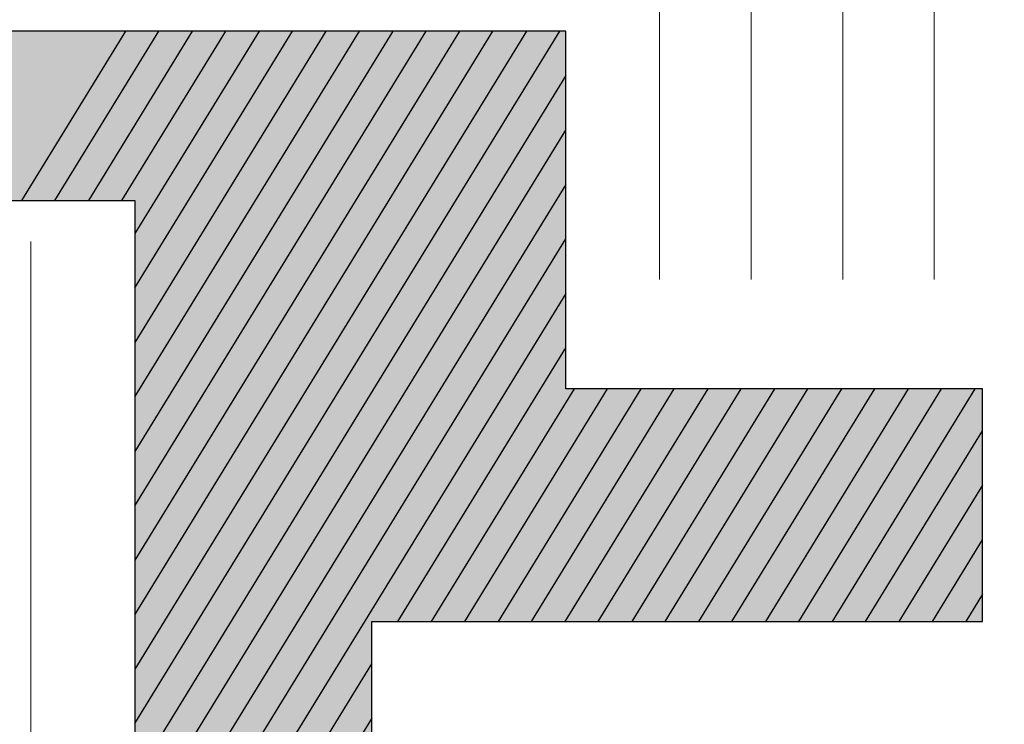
# Model space of a CAD drawing. Header units: metres. Extents: x 703769 to 722343, y 4313031 to 4317457.
# Tile 240 of 256: x 708917.871 to 708918.647, y 4313685.654 to 4313686.208. Entities that reach past the tile are written whole.
import ezdxf

# ---------------------------------------------------------------- set-up
doc = ezdxf.new("R2010")
doc.units = ezdxf.units.M
doc.header["$LTSCALE"] = 0.5
doc.layers.add('DECOR_OBJCT_#####_B', color=7, linetype='Continuous')
doc.layers.add('layer 1', color=7, linetype='Continuous')

# ---------------------------------------------------------------- blocks, each defined once
blk = doc.blocks.new('A$C005B2C21')
at = {"layer": 'layer 1', "true_color": 0x48c9e0}
h = blk.add_hatch(color=133, dxfattribs=at)
edge = h.paths.add_edge_path()
edge.add_spline(control_points=[(6.66663, 7.36673), (6.66663, 7.36673), (6.58483, 7.23345), (6.58483, 7.23345), (6.58483, 7.23345), (6.35908, 7.23345), (6.35908, 7.23345), (6.35908, 7.23345), (6.39479, 7.36673), (6.39479, 7.36673), (6.39479, 7.36673), (6.66663, 7.36673), (6.66663, 7.36673)], knot_values=[0, 0, 0, 0, 0.25, 0.25, 0.25, 0.5, 0.5, 0.5, 0.75, 0.75, 0.75, 1, 1, 1, 1], degree=3, periodic=0)
at = {"layer": 'layer 1', "true_color": 0x53bcd2}
h = blk.add_hatch(color=143, dxfattribs=at)
edge = h.paths.add_edge_path()
edge.add_spline(control_points=[(6.55852, 7.23345), (6.55852, 7.23345), (6.64033, 7.36673), (6.64033, 7.36673), (6.64033, 7.36673), (6.71927, 7.36673), (6.71927, 7.36673), (6.71927, 7.36673), (6.63744, 7.23345), (6.63744, 7.23345), (6.63744, 7.23345), (6.55852, 7.23345), (6.55852, 7.23345)], knot_values=[0, 0, 0, 0, 0.25, 0.25, 0.25, 0.5, 0.5, 0.5, 0.75, 0.75, 0.75, 1, 1, 1, 1], degree=3, periodic=0)
at = {"layer": 'layer 1', "true_color": 0x51b7ce}
h = blk.add_hatch(color=143, dxfattribs=at)
edge = h.paths.add_edge_path()
edge.add_spline(control_points=[(6.61113, 7.23345), (6.61113, 7.23345), (6.69294, 7.36673), (6.69294, 7.36673), (6.69294, 7.36673), (6.77184, 7.36673), (6.77184, 7.36673), (6.77184, 7.36673), (6.64773, 7.16453), (6.64773, 7.16453), (6.64773, 7.16453), (6.64773, 7.23345), (6.64773, 7.23345), (6.64773, 7.23345), (6.61113, 7.23345), (6.61113, 7.23345)], knot_values=[0, 0, 0, 0, 0.2, 0.2, 0.2, 0.4, 0.4, 0.4, 0.6, 0.6, 0.6, 0.8, 0.8, 0.8, 1, 1, 1, 1], degree=3, periodic=0)
at = {"layer": 'layer 1', "true_color": 0x47a1bd}
h = blk.add_hatch(color=153, dxfattribs=at)
edge = h.paths.add_edge_path()
edge.add_spline(control_points=[(6.64773, 6.86456), (6.64773, 6.86456), (6.95597, 7.36673), (6.95597, 7.36673), (6.95597, 7.36673), (6.98706, 7.36673), (6.98706, 7.36673), (6.98706, 7.36673), (6.98706, 7.28882), (6.98706, 7.28882), (6.98706, 7.28882), (6.64773, 6.73601), (6.64773, 6.73601), (6.64773, 6.73601), (6.64773, 6.86456), (6.64773, 6.86456)], knot_values=[0, 0, 0, 0, 0.2, 0.2, 0.2, 0.4, 0.4, 0.4, 0.6, 0.6, 0.6, 0.8, 0.8, 0.8, 1, 1, 1, 1], degree=3, periodic=0)
at = {"layer": 'layer 1', "true_color": 0x4aa5c1}
h = blk.add_hatch(color=153, dxfattribs=at)
edge = h.paths.add_edge_path()
edge.add_spline(control_points=[(6.64773, 6.95025), (6.64773, 6.95025), (6.90338, 7.36673), (6.90338, 7.36673), (6.90338, 7.36673), (6.98228, 7.36673), (6.98228, 7.36673), (6.98228, 7.36673), (6.64773, 6.82172), (6.64773, 6.82172), (6.64773, 6.82172), (6.64773, 6.95025), (6.64773, 6.95025)], knot_values=[0, 0, 0, 0, 0.25, 0.25, 0.25, 0.5, 0.5, 0.5, 0.75, 0.75, 0.75, 1, 1, 1, 1], degree=3, periodic=0)
at = {"layer": 'layer 1', "true_color": 0x4ca9c4}
h = blk.add_hatch(color=143, dxfattribs=at)
edge = h.paths.add_edge_path()
edge.add_spline(control_points=[(6.64773, 7.03596), (6.64773, 7.03596), (6.85076, 7.36673), (6.85076, 7.36673), (6.85076, 7.36673), (6.86493, 7.36673), (6.86493, 7.36673), (6.86493, 7.36673), (6.92968, 7.36673), (6.92968, 7.36673), (6.92968, 7.36673), (6.64773, 6.90741), (6.64773, 6.90741), (6.64773, 6.90741), (6.64773, 7.03596), (6.64773, 7.03596)], knot_values=[0, 0, 0, 0, 0.2, 0.2, 0.2, 0.4, 0.4, 0.4, 0.6, 0.6, 0.6, 0.8, 0.8, 0.8, 1, 1, 1, 1], degree=3, periodic=0)
at = {"layer": 'layer 1', "true_color": 0x4eaec7}
h = blk.add_hatch(color=143, dxfattribs=at)
edge = h.paths.add_edge_path()
edge.add_spline(control_points=[(6.64773, 7.12167), (6.64773, 7.12167), (6.79815, 7.36673), (6.79815, 7.36673), (6.79815, 7.36673), (6.86493, 7.36673), (6.86493, 7.36673), (6.86493, 7.36673), (6.87707, 7.36673), (6.87707, 7.36673), (6.87707, 7.36673), (6.64773, 6.99311), (6.64773, 6.99311), (6.64773, 6.99311), (6.64773, 7.12167), (6.64773, 7.12167)], knot_values=[0, 0, 0, 0, 0.2, 0.2, 0.2, 0.4, 0.4, 0.4, 0.6, 0.6, 0.6, 0.8, 0.8, 0.8, 1, 1, 1, 1], degree=3, periodic=0)
at = {"layer": 'layer 1', "true_color": 0x51b2cb}
h = blk.add_hatch(color=143, dxfattribs=at)
edge = h.paths.add_edge_path()
edge.add_spline(control_points=[(6.64773, 7.20735), (6.64773, 7.20735), (6.74556, 7.36673), (6.74556, 7.36673), (6.74556, 7.36673), (6.82446, 7.36673), (6.82446, 7.36673), (6.82446, 7.36673), (6.64773, 7.0788), (6.64773, 7.0788), (6.64773, 7.0788), (6.64773, 7.20735), (6.64773, 7.20735)], knot_values=[0, 0, 0, 0, 0.25, 0.25, 0.25, 0.5, 0.5, 0.5, 0.75, 0.75, 0.75, 1, 1, 1, 1], degree=3, periodic=0)
at = {"layer": 'layer 1', "true_color": 0x479dba}
h = blk.add_hatch(color=135, dxfattribs=at)
edge = h.paths.add_edge_path()
edge.add_spline(control_points=[(6.64773, 6.77885), (6.64773, 6.77885), (6.98706, 7.33164), (6.98706, 7.33164), (6.98706, 7.33164), (6.98706, 7.20309), (6.98706, 7.20309), (6.98706, 7.20309), (6.64773, 6.6503), (6.64773, 6.6503), (6.64773, 6.6503), (6.64773, 6.77885), (6.64773, 6.77885)], knot_values=[0, 0, 0, 0, 0.25, 0.25, 0.25, 0.5, 0.5, 0.5, 0.75, 0.75, 0.75, 1, 1, 1, 1], degree=3, periodic=0)
at = {"layer": 'layer 1', "true_color": 0x4598b6}
h = blk.add_hatch(color=135, dxfattribs=at)
edge = h.paths.add_edge_path()
edge.add_spline(control_points=[(6.64773, 6.69315), (6.64773, 6.69315), (6.98706, 7.24595), (6.98706, 7.24595), (6.98706, 7.24595), (6.98706, 7.1174), (6.98706, 7.1174), (6.98706, 7.1174), (6.85482, 6.90198), (6.85482, 6.90198), (6.85482, 6.90198), (6.8344, 6.90198), (6.8344, 6.90198), (6.8344, 6.90198), (6.8344, 6.86871), (6.8344, 6.86871), (6.8344, 6.86871), (6.64773, 6.56459), (6.64773, 6.56459), (6.64773, 6.56459), (6.64773, 6.69315), (6.64773, 6.69315)], knot_values=[0, 0, 0, 0, 0.142857, 0.142857, 0.142857, 0.285714, 0.285714, 0.285714, 0.428571, 0.428571, 0.428571, 0.571429, 0.571429, 0.571429, 0.714286, 0.714286, 0.714286, 0.857143, 0.857143, 0.857143, 1, 1, 1, 1], degree=3, periodic=0)
at = {"layer": 'layer 1', "true_color": 0x4394b3}
h = blk.add_hatch(color=135, dxfattribs=at)
edge = h.paths.add_edge_path()
edge.add_spline(control_points=[(6.64773, 6.60744), (6.64773, 6.60744), (6.98706, 7.16025), (6.98706, 7.16025), (6.98706, 7.16025), (6.98706, 7.08515), (6.98706, 7.08515), (6.98706, 7.08515), (7.01987, 7.08515), (7.01987, 7.08515), (7.01987, 7.08515), (6.90743, 6.90198), (6.90743, 6.90198), (6.90743, 6.90198), (6.8344, 6.90198), (6.8344, 6.90198), (6.8344, 6.90198), (6.8344, 6.783), (6.8344, 6.783), (6.8344, 6.783), (6.64773, 6.47889), (6.64773, 6.47889), (6.64773, 6.47889), (6.64773, 6.60744), (6.64773, 6.60744)], knot_values=[0, 0, 0, 0, 0.125, 0.125, 0.125, 0.25, 0.25, 0.25, 0.375, 0.375, 0.375, 0.5, 0.5, 0.5, 0.625, 0.625, 0.625, 0.75, 0.75, 0.75, 0.875, 0.875, 0.875, 1, 1, 1, 1], degree=3, periodic=0)
at = {"layer": 'layer 1', "true_color": 0x4190b0}
h = blk.add_hatch(color=135, dxfattribs=at)
edge = h.paths.add_edge_path()
edge.add_spline(control_points=[(6.8811, 6.90198), (6.8811, 6.90198), (6.99356, 7.08515), (6.99356, 7.08515), (6.99356, 7.08515), (7.07248, 7.08515), (7.07248, 7.08515), (7.07248, 7.08515), (6.96003, 6.90198), (6.96003, 6.90198), (6.96003, 6.90198), (6.8811, 6.90198), (6.8811, 6.90198)], knot_values=[0, 0, 0, 0, 0.25, 0.25, 0.25, 0.5, 0.5, 0.5, 0.75, 0.75, 0.75, 1, 1, 1, 1], degree=3, periodic=0)
at = {"layer": 'layer 1', "true_color": 0x408cac}
h = blk.add_hatch(color=145, dxfattribs=at)
edge = h.paths.add_edge_path()
edge.add_spline(control_points=[(6.93374, 6.90198), (6.93374, 6.90198), (7.04617, 7.08515), (7.04617, 7.08515), (7.04617, 7.08515), (7.12507, 7.08515), (7.12507, 7.08515), (7.12507, 7.08515), (7.01264, 6.90198), (7.01264, 6.90198), (7.01264, 6.90198), (6.93374, 6.90198), (6.93374, 6.90198)], knot_values=[0, 0, 0, 0, 0.25, 0.25, 0.25, 0.5, 0.5, 0.5, 0.75, 0.75, 0.75, 1, 1, 1, 1], degree=3, periodic=0)
at = {"layer": 'layer 1', "true_color": 0x4088a9}
h = blk.add_hatch(color=145, dxfattribs=at)
edge = h.paths.add_edge_path()
edge.add_spline(control_points=[(6.98635, 6.90198), (6.98635, 6.90198), (7.09879, 7.08515), (7.09879, 7.08515), (7.09879, 7.08515), (7.17767, 7.08515), (7.17767, 7.08515), (7.17767, 7.08515), (7.06523, 6.90198), (7.06523, 6.90198), (7.06523, 6.90198), (6.98635, 6.90198), (6.98635, 6.90198)], knot_values=[0, 0, 0, 0, 0.25, 0.25, 0.25, 0.5, 0.5, 0.5, 0.75, 0.75, 0.75, 1, 1, 1, 1], degree=3, periodic=0)
at = {"layer": 'layer 1', "true_color": 0x3f84a5}
h = blk.add_hatch(color=145, dxfattribs=at)
edge = h.paths.add_edge_path()
edge.add_spline(control_points=[(7.03895, 6.90198), (7.03895, 6.90198), (7.15138, 7.08515), (7.15138, 7.08515), (7.15138, 7.08515), (7.23028, 7.08515), (7.23028, 7.08515), (7.23028, 7.08515), (7.11785, 6.90198), (7.11785, 6.90198), (7.11785, 6.90198), (7.03895, 6.90198), (7.03895, 6.90198)], knot_values=[0, 0, 0, 0, 0.25, 0.25, 0.25, 0.5, 0.5, 0.5, 0.75, 0.75, 0.75, 1, 1, 1, 1], degree=3, periodic=0)
at = {"layer": 'layer 1', "true_color": 0x3d80a2}
h = blk.add_hatch(color=145, dxfattribs=at)
edge = h.paths.add_edge_path()
edge.add_spline(control_points=[(7.09156, 6.90198), (7.09156, 6.90198), (7.204, 7.08515), (7.204, 7.08515), (7.204, 7.08515), (7.28292, 7.08515), (7.28292, 7.08515), (7.28292, 7.08515), (7.17046, 6.90198), (7.17046, 6.90198), (7.17046, 6.90198), (7.09156, 6.90198), (7.09156, 6.90198)], knot_values=[0, 0, 0, 0, 0.25, 0.25, 0.25, 0.5, 0.5, 0.5, 0.75, 0.75, 0.75, 1, 1, 1, 1], degree=3, periodic=0)
at = {"layer": 'layer 1', "true_color": 0x3c7c9e}
h = blk.add_hatch(color=145, dxfattribs=at)
edge = h.paths.add_edge_path()
edge.add_spline(control_points=[(7.14415, 6.90198), (7.14415, 6.90198), (7.25659, 7.08515), (7.25659, 7.08515), (7.25659, 7.08515), (7.31524, 7.08515), (7.31524, 7.08515), (7.31524, 7.08515), (7.31524, 7.05213), (7.31524, 7.05213), (7.31524, 7.05213), (7.22308, 6.90198), (7.22308, 6.90198), (7.22308, 6.90198), (7.14415, 6.90198), (7.14415, 6.90198)], knot_values=[0, 0, 0, 0, 0.2, 0.2, 0.2, 0.4, 0.4, 0.4, 0.6, 0.6, 0.6, 0.8, 0.8, 0.8, 1, 1, 1, 1], degree=3, periodic=0)
at = {"layer": 'layer 1', "true_color": 0x3b789b}
h = blk.add_hatch(color=155, dxfattribs=at)
edge = h.paths.add_edge_path()
edge.add_spline(control_points=[(7.19677, 6.90198), (7.19677, 6.90198), (7.3092, 7.08515), (7.3092, 7.08515), (7.3092, 7.08515), (7.31524, 7.08515), (7.31524, 7.08515), (7.31524, 7.08515), (7.31524, 6.96644), (7.31524, 6.96644), (7.31524, 6.96644), (7.27567, 6.90198), (7.27567, 6.90198), (7.27567, 6.90198), (7.19677, 6.90198), (7.19677, 6.90198)], knot_values=[0, 0, 0, 0, 0.2, 0.2, 0.2, 0.4, 0.4, 0.4, 0.6, 0.6, 0.6, 0.8, 0.8, 0.8, 1, 1, 1, 1], degree=3, periodic=0)
at = {"layer": 'layer 1', "true_color": 0x3c7498}
h = blk.add_hatch(color=155, dxfattribs=at)
edge = h.paths.add_edge_path()
edge.add_spline(control_points=[(7.24938, 6.90198), (7.24938, 6.90198), (7.31524, 7.00927), (7.31524, 7.00927), (7.31524, 7.00927), (7.31524, 6.90198), (7.31524, 6.90198), (7.31524, 6.90198), (7.24938, 6.90198), (7.24938, 6.90198)], knot_values=[0, 0, 0, 0, 0.333333, 0.333333, 0.333333, 0.666667, 0.666667, 0.666667, 1, 1, 1, 1], degree=3, periodic=0)
at = {"layer": 'layer 1', "true_color": 0x3b7094}
h = blk.add_hatch(color=155, dxfattribs=at)
edge = h.paths.add_edge_path()
edge.add_spline(control_points=[(7.30198, 6.90198), (7.30198, 6.90198), (7.31524, 6.92358), (7.31524, 6.92358), (7.31524, 6.92358), (7.31524, 6.90198), (7.31524, 6.90198), (7.31524, 6.90198), (7.30198, 6.90198), (7.30198, 6.90198)], knot_values=[0, 0, 0, 0, 0.333333, 0.333333, 0.333333, 0.666667, 0.666667, 0.666667, 1, 1, 1, 1], degree=3, periodic=0)
at = {"layer": 'layer 1', "true_color": 0x4190b0}
h = blk.add_hatch(color=135, dxfattribs=at)
edge = h.paths.add_edge_path()
edge.add_spline(control_points=[(6.64773, 6.52177), (6.64773, 6.52177), (6.8344, 6.82589), (6.8344, 6.82589), (6.8344, 6.82589), (6.8344, 6.6973), (6.8344, 6.6973), (6.8344, 6.6973), (6.64773, 6.3932), (6.64773, 6.3932), (6.64773, 6.3932), (6.64773, 6.52177), (6.64773, 6.52177)], knot_values=[0, 0, 0, 0, 0.25, 0.25, 0.25, 0.5, 0.5, 0.5, 0.75, 0.75, 0.75, 1, 1, 1, 1], degree=3, periodic=0)
at = {"layer": 'layer 1', "color": 250}
for points, knots in [([(7.50289, 7.78548, 59.4), (7.50289, 7.78548, 59.4), (7.50289, 7.78551, 59.4), (7.50289, 7.78551, 59.4), (7.50289, 7.78551, 59.4), (7.50295, 7.78546, 59.4), (7.50295, 7.78546, 59.4), (7.62185, 7.73122, 59.4), (7.52482, 7.48482, 59.4), (7.52924, 6.48202, 59.4), (7.60171, 6.48562, 59.4), (7.78424, 6.50439, 59.4), (7.78825, 6.46474, 59.4), (7.89983, 5.36505, 59.4), (7.6904, 5.63682, 59.4), (7.63762, 5.14148, 59.4), (7.63762, 5.14148, 59.4), (7.65156, 3.40588, 59.4), (7.65156, 3.40588, 59.4), (7.64301, 3.31497, 59.4), (5.98304, 3.33353, 59.4), (5.88714, 3.3317, 59.4), (5.88714, 3.3317, 59.4), (5.88523, 3.33168, 59.4), (5.88523, 3.33168, 59.4), (5.88523, 3.33168, 59.4), (5.88332, 3.33168, 59.4), (5.88332, 3.33168, 59.4), (5.88332, 3.33168, 59.4), (5.88332, 3.3317, 59.4), (5.88332, 3.3317, 59.4), (5.88332, 3.3317, 59.4), (5.8814, 3.33175, 59.4), (5.8814, 3.33175, 59.4), (5.8814, 3.33175, 59.4), (5.8814, 3.33177, 59.4), (5.8814, 3.33177, 59.4), (5.8814, 3.33177, 59.4), (5.87951, 3.33189, 59.4), (5.87951, 3.33189, 59.4), (5.87951, 3.33189, 59.4), (5.87951, 3.33191, 59.4), (5.87951, 3.33191, 59.4), (5.87951, 3.33191, 59.4), (5.87764, 3.33206, 59.4), (5.87764, 3.33206, 59.4), (5.87764, 3.33206, 59.4), (5.87764, 3.33208, 59.4), (5.87764, 3.33208, 59.4), (5.87764, 3.33208, 59.4), (5.87578, 3.33227, 59.4), (5.87578, 3.33227, 59.4), (5.87578, 3.33227, 59.4), (5.87578, 3.33229, 59.4), (5.87578, 3.33229, 59.4), (5.87578, 3.33229, 59.4), (5.87393, 3.33252, 59.4), (5.87393, 3.33252, 59.4), (5.87393, 3.33252, 59.4), (5.87393, 3.33254, 59.4), (5.87393, 3.33254, 59.4), (5.87393, 3.33254, 59.4), (5.87209, 3.33282, 59.4), (5.87209, 3.33282, 59.4), (5.87209, 3.33282, 59.4), (5.87026, 3.33317, 59.4), (5.87026, 3.33317, 59.4), (5.87026, 3.33317, 59.4), (5.87026, 3.33319, 59.4), (5.87026, 3.33319, 59.4), (5.87026, 3.33319, 59.4), (5.86848, 3.33357, 59.4), (5.86848, 3.33357, 59.4), (5.86848, 3.33357, 59.4), (5.86848, 3.33359, 59.4), (5.86848, 3.33359, 59.4), (5.86848, 3.33359, 59.4), (5.86668, 3.33401, 59.4), (5.86668, 3.33401, 59.4), (5.86668, 3.33401, 59.4), (5.86668, 3.33403, 59.4), (5.86668, 3.33403, 59.4), (5.86668, 3.33403, 59.4), (5.86491, 3.33449, 59.4), (5.86491, 3.33449, 59.4), (5.86491, 3.33449, 59.4), (5.86317, 3.335, 59.4), (5.86317, 3.335, 59.4), (5.86317, 3.335, 59.4), (5.86317, 3.33502, 59.4), (5.86317, 3.33502, 59.4), (5.86317, 3.33502, 59.4), (5.86143, 3.33556, 59.4), (5.86143, 3.33556, 59.4), (5.86143, 3.33556, 59.4), (5.86143, 3.33558, 59.4), (5.86143, 3.33558, 59.4), (5.86143, 3.33558, 59.4), (5.85971, 3.33617, 59.4), (5.85971, 3.33617, 59.4), (5.85971, 3.33617, 59.4), (5.85971, 3.33619, 59.4), (5.85971, 3.33619, 59.4), (5.85971, 3.33619, 59.4), (5.85802, 3.3368, 59.4), (5.85802, 3.3368, 59.4), (5.85802, 3.3368, 59.4), (5.85802, 3.33682, 59.4), (5.85802, 3.33682, 59.4), (5.85802, 3.33682, 59.4), (5.85634, 3.33749, 59.4), (5.85634, 3.33749, 59.4), (5.85634, 3.33749, 59.4), (5.85634, 3.33751, 59.4), (5.85634, 3.33751, 59.4), (5.85634, 3.33751, 59.4), (5.85468, 3.33823, 59.4), (5.85468, 3.33823, 59.4), (5.85468, 3.33823, 59.4), (5.85305, 3.33898, 59.4), (5.85305, 3.33898, 59.4), (5.85305, 3.33898, 59.4), (5.85305, 3.339, 59.4), (5.85305, 3.339, 59.4), (5.85305, 3.339, 59.4), (5.85145, 3.33978, 59.4), (5.85145, 3.33978, 59.4), (5.85145, 3.33978, 59.4), (5.85145, 3.3398, 59.4), (5.85145, 3.3398, 59.4), (5.85145, 3.3398, 59.4), (5.84986, 3.34062, 59.4), (5.84986, 3.34062, 59.4), (5.84986, 3.34062, 59.4), (5.84986, 3.34064, 59.4), (5.84986, 3.34064, 59.4), (5.84986, 3.34064, 59.4), (5.84829, 3.3415, 59.4), (5.84829, 3.3415, 59.4), (5.84829, 3.3415, 59.4), (5.84829, 3.34152, 59.4), (5.84829, 3.34152, 59.4), (5.84829, 3.34152, 59.4), (5.84676, 3.34242, 59.4), (5.84676, 3.34242, 59.4), (5.84676, 3.34242, 59.4), (5.84674, 3.34242, 59.4), (5.84674, 3.34242, 59.4), (5.84674, 3.34242, 59.4), (5.84523, 3.34336, 59.4), (5.84523, 3.34336, 59.4), (5.84523, 3.34336, 59.4), (5.84523, 3.34338, 59.4), (5.84523, 3.34338, 59.4), (5.84523, 3.34338, 59.4), (5.84374, 3.34435, 59.4), (5.84374, 3.34435, 59.4), (5.84374, 3.34435, 59.4), (5.84227, 3.34537, 59.4), (5.84227, 3.34537, 59.4), (5.84227, 3.34537, 59.4), (5.84227, 3.34538, 59.4), (5.84227, 3.34538, 59.4), (5.84227, 3.34538, 59.4), (5.84084, 3.34642, 59.4), (5.84084, 3.34642, 59.4), (5.84084, 3.34642, 59.4), (5.84084, 3.34644, 59.4), (5.84084, 3.34644, 59.4), (5.84084, 3.34644, 59.4), (5.8394, 3.34751, 59.4), (5.8394, 3.34751, 59.4), (5.8394, 3.34751, 59.4), (5.83802, 3.34862, 59.4), (5.83802, 3.34862, 59.4), (5.83802, 3.34862, 59.4), (5.83802, 3.34863, 59.4), (5.83802, 3.34863, 59.4), (5.83802, 3.34863, 59.4), (5.83667, 3.34976, 59.4), (5.83667, 3.34976, 59.4), (5.83667, 3.34976, 59.4), (5.83667, 3.34978, 59.4), (5.83667, 3.34978, 59.4), (5.83667, 3.34978, 59.4), (5.83535, 3.35095, 59.4), (5.83535, 3.35095, 59.4), (5.83535, 3.35095, 59.4), (5.83531, 3.35095, 59.4), (5.83531, 3.35095, 59.4), (5.83531, 3.35095, 59.4), (5.83275, 3.3534, 59.4), (5.83275, 3.3534, 59.4), (5.83275, 3.3534, 59.4), (5.83275, 3.35343, 59.4), (5.83275, 3.35343, 59.4), (5.83275, 3.35343, 59.4), (5.8303, 3.35598, 59.4), (5.8303, 3.35598, 59.4), (5.8303, 3.35598, 59.4), (5.8303, 3.356, 59.4), (5.8303, 3.356, 59.4), (5.8303, 3.356, 59.4), (5.82912, 3.35731, 59.4), (5.82912, 3.35731, 59.4), (5.82912, 3.35731, 59.4), (5.8291, 3.35731, 59.4), (5.8291, 3.35731, 59.4), (5.8291, 3.35731, 59.4), (5.82797, 3.35869, 59.4), (5.82797, 3.35869, 59.4), (5.82797, 3.35869, 59.4), (5.82795, 3.35869, 59.4), (5.82795, 3.35869, 59.4), (5.82795, 3.35869, 59.4), (5.82684, 3.36007, 59.4), (5.82684, 3.36007, 59.4), (5.82684, 3.36007, 59.4), (5.82577, 3.36148, 59.4), (5.82577, 3.36148, 59.4), (5.82577, 3.36148, 59.4), (5.82575, 3.36148, 59.4), (5.82575, 3.36148, 59.4), (5.82575, 3.36148, 59.4), (5.82472, 3.36294, 59.4), (5.82472, 3.36294, 59.4), (5.82472, 3.36294, 59.4), (5.8247, 3.36294, 59.4), (5.8247, 3.36294, 59.4), (5.8247, 3.36294, 59.4), (5.82369, 3.36439, 59.4), (5.82369, 3.36439, 59.4), (5.82369, 3.36439, 59.4), (5.82271, 3.3659, 59.4), (5.82271, 3.3659, 59.4), (5.82271, 3.3659, 59.4), (5.82269, 3.3659, 59.4), (5.82269, 3.3659, 59.4), (5.82269, 3.3659, 59.4), (5.82176, 3.36739, 59.4), (5.82176, 3.36739, 59.4), (5.82176, 3.36739, 59.4), (5.82176, 3.36741, 59.4), (5.82176, 3.36741, 59.4), (5.82176, 3.36741, 59.4), (5.82086, 3.36896, 59.4), (5.82086, 3.36896, 59.4), (5.82086, 3.36896, 59.4), (5.82084, 3.36896, 59.4), (5.82084, 3.36896, 59.4), (5.82084, 3.36896, 59.4), (5.82, 3.37051, 59.4), (5.82, 3.37051, 59.4), (5.82, 3.37051, 59.4), (5.81998, 3.37051, 59.4), (5.81998, 3.37051, 59.4), (5.81998, 3.37051, 59.4), (5.81916, 3.37211, 59.4), (5.81916, 3.37211, 59.4), (5.81916, 3.37211, 59.4), (5.81914, 3.37211, 59.4), (5.81914, 3.37211, 59.4), (5.81914, 3.37211, 59.4), (5.81835, 3.3737, 59.4), (5.81835, 3.3737, 59.4), (5.81835, 3.3737, 59.4), (5.81833, 3.3737, 59.4), (5.81833, 3.3737, 59.4), (5.81833, 3.3737, 59.4), (5.81757, 3.37534, 59.4), (5.81757, 3.37534, 59.4), (5.81757, 3.37534, 59.4), (5.81686, 3.37699, 59.4), (5.81686, 3.37699, 59.4), (5.81686, 3.37699, 59.4), (5.81684, 3.37699, 59.4), (5.81684, 3.37699, 59.4), (5.81684, 3.37699, 59.4), (5.81617, 3.37867, 59.4), (5.81617, 3.37867, 59.4), (5.81617, 3.37867, 59.4), (5.81615, 3.37867, 59.4), (5.81615, 3.37867, 59.4), (5.81615, 3.37867, 59.4), (5.81552, 3.38037, 59.4), (5.81552, 3.38037, 59.4), (5.81552, 3.38037, 59.4), (5.8155, 3.38037, 59.4), (5.8155, 3.38037, 59.4), (5.8155, 3.38037, 59.4), (5.81493, 3.38207, 59.4), (5.81493, 3.38207, 59.4), (5.81493, 3.38207, 59.4), (5.81491, 3.38207, 59.4), (5.81491, 3.38207, 59.4), (5.81491, 3.38207, 59.4), (5.81436, 3.38381, 59.4), (5.81436, 3.38381, 59.4), (5.81436, 3.38381, 59.4), (5.81434, 3.38381, 59.4), (5.81434, 3.38381, 59.4), (5.81434, 3.38381, 59.4), (5.81384, 3.38557, 59.4), (5.81384, 3.38557, 59.4), (5.81384, 3.38557, 59.4), (5.81336, 3.38733, 59.4), (5.81336, 3.38733, 59.4), (5.81336, 3.38733, 59.4), (5.81334, 3.38733, 59.4), (5.81334, 3.38733, 59.4), (5.81334, 3.38733, 59.4), (5.81294, 3.38913, 59.4), (5.81294, 3.38913, 59.4), (5.81294, 3.38913, 59.4), (5.81292, 3.38913, 59.4), (5.81292, 3.38913, 59.4), (5.81292, 3.38913, 59.4), (5.81252, 3.39092, 59.4), (5.81252, 3.39092, 59.4), (5.81252, 3.39092, 59.4), (5.8125, 3.39092, 59.4), (5.8125, 3.39092, 59.4), (5.8125, 3.39092, 59.4), (5.81218, 3.39276, 59.4), (5.81218, 3.39276, 59.4), (5.81218, 3.39276, 59.4), (5.81189, 3.3946, 59.4), (5.81189, 3.3946, 59.4), (5.81189, 3.3946, 59.4), (5.81187, 3.3946, 59.4), (5.81187, 3.3946, 59.4), (5.81187, 3.3946, 59.4), (5.81162, 3.39643, 59.4), (5.81162, 3.39643, 59.4), (5.81162, 3.39643, 59.4), (5.8116, 3.39643, 59.4), (5.8116, 3.39643, 59.4), (5.8116, 3.39643, 59.4), (5.81141, 3.39829, 59.4), (5.81141, 3.39829, 59.4), (5.81141, 3.39829, 59.4), (5.81139, 3.39829, 59.4), (5.81139, 3.39829, 59.4), (5.81139, 3.39829, 59.4), (5.81124, 3.40018, 59.4), (5.81124, 3.40018, 59.4), (5.81124, 3.40018, 59.4), (5.81122, 3.40018, 59.4), (5.81122, 3.40018, 59.4), (5.81122, 3.40018, 59.4), (5.81113, 3.40207, 59.4), (5.81113, 3.40207, 59.4), (5.81113, 3.40207, 59.4), (5.81111, 3.40207, 59.4), (5.81111, 3.40207, 59.4), (5.81111, 3.40207, 59.4), (5.81105, 3.40398, 59.4), (5.81105, 3.40398, 59.4), (5.81105, 3.40398, 59.4), (5.81103, 3.40398, 59.4), (5.81103, 3.40398, 59.4), (5.81103, 3.40398, 59.4), (5.81103, 3.40588, 59.4), (5.81103, 3.40588, 59.4), (5.81103, 3.40588, 59.4), (5.81101, 3.40588, 59.4), (5.81101, 3.40588, 59.4), (5.81101, 3.40588, 59.4), (5.81109, 3.40913, 59.4), (5.81109, 3.40913, 59.4), (5.81109, 3.40913, 59.4), (5.84638, 5.32811, 59.4), (5.84638, 5.32811, 59.4), (5.85175, 5.38964, 59.4), (6.06383, 5.41996, 59.4), (6.16613, 5.4416, 59.4), (6.16613, 5.4416, 59.4), (6.1808, 7.50302, 59.4), (6.1808, 7.50302, 59.4), (6.18544, 7.54875, 59.4), (6.39871, 7.52862, 59.4), (6.48252, 7.52514, 59.4), (6.48252, 7.52514, 59.4), (6.48577, 8.08781, 59.4), (6.48577, 8.08781, 59.4), (6.48933, 8.72673, 59.4), (6.31509, 8.68473, 59.4), (6.70474, 8.68186, 59.4), (6.81411, 9.79694, 59.4), (6.83446, 10.28549, 59.4), (6.86348, 10.22924, 59.4), (6.86348, 10.22924, 59.4), (6.86445, 10.22926, 59.4), (6.86445, 10.22926, 59.4), (6.86445, 10.22926, 59.4), (6.86428, 10.22747, 59.4), (6.86428, 10.22747, 59.4), (6.88938, 10.1703, 59.4), (6.92158, 9.71123, 59.4), (7.02296, 8.90149, 59.4), (7.03914, 8.90044, 59.4), (7.16329, 8.89237, 59.4), (7.16507, 8.89046, 59.4), (7.16629, 8.88914, 59.4), (7.17056, 7.89279, 59.4), (7.17096, 7.79352, 59.4), (7.3478, 7.79482, 59.4), (7.44821, 7.81041, 59.4), (7.50289, 7.78548, 59.4)], [0, 0, 0, 0, 0.007353, 0.007353, 0.007353, 0.014706, 0.014706, 0.014706, 0.022059, 0.022059, 0.022059, 0.029412, 0.029412, 0.029412, 0.036765, 0.036765, 0.036765, 0.044118, 0.044118, 0.044118, 0.051471, 0.051471, 0.051471, 0.058824, 0.058824, 0.058824, 0.066176, 0.066176, 0.066176, 0.073529, 0.073529, 0.073529, 0.080882, 0.080882, 0.080882, 0.088235, 0.088235, 0.088235, 0.095588, 0.095588, 0.095588, 0.102941, 0.102941, 0.102941, 0.110294, 0.110294, 0.110294, 0.117647, 0.117647, 0.117647, 0.125, 0.125, 0.125, 0.132353, 0.132353, 0.132353, 0.139706, 0.139706, 0.139706, 0.147059, 0.147059, 0.147059, 0.154412, 0.154412, 0.154412, 0.161765, 0.161765, 0.161765, 0.169118, 0.169118, 0.169118, 0.176471, 0.176471, 0.176471, 0.183824, 0.183824, 0.183824, 0.191176, 0.191176, 0.191176, 0.198529, 0.198529, 0.198529, 0.205882, 0.205882, 0.205882, 0.213235, 0.213235, 0.213235, 0.220588, 0.220588, 0.220588, 0.227941, 0.227941, 0.227941, 0.235294, 0.235294, 0.235294, 0.242647, 0.242647, 0.242647, 0.25, 0.25, 0.25, 0.257353, 0.257353, 0.257353, 0.264706, 0.264706, 0.264706, 0.272059, 0.272059, 0.272059, 0.279412, 0.279412, 0.279412, 0.286765, 0.286765, 0.286765, 0.294118, 0.294118, 0.294118, 0.301471, 0.301471, 0.301471, 0.308824, 0.308824, 0.308824, 0.316176, 0.316176, 0.316176, 0.323529, 0.323529, 0.323529, 0.330882, 0.330882, 0.330882, 0.338235, 0.338235, 0.338235, 0.345588, 0.345588, 0.345588, 0.352941, 0.352941, 0.352941, 0.360294, 0.360294, 0.360294, 0.367647, 0.367647, 0.367647, 0.375, 0.375, 0.375, 0.382353, 0.382353, 0.382353, 0.389706, 0.389706, 0.389706, 0.397059, 0.397059, 0.397059, 0.404412, 0.404412, 0.404412, 0.411765, 0.411765, 0.411765, 0.419118, 0.419118, 0.419118, 0.426471, 0.426471, 0.426471, 0.433824, 0.433824, 0.433824, 0.441176, 0.441176, 0.441176, 0.448529, 0.448529, 0.448529, 0.455882, 0.455882, 0.455882, 0.463235, 0.463235, 0.463235, 0.470588, 0.470588, 0.470588, 0.477941, 0.477941, 0.477941, 0.485294, 0.485294, 0.485294, 0.492647, 0.492647, 0.492647, 0.5, 0.5, 0.5, 0.507353, 0.507353, 0.507353, 0.514706, 0.514706, 0.514706, 0.522059, 0.522059, 0.522059, 0.529412, 0.529412, 0.529412, 0.536765, 0.536765, 0.536765, 0.544118, 0.544118, 0.544118, 0.551471, 0.551471, 0.551471, 0.558824, 0.558824, 0.558824, 0.566176, 0.566176, 0.566176, 0.573529, 0.573529, 0.573529, 0.580882, 0.580882, 0.580882, 0.588235, 0.588235, 0.588235, 0.595588, 0.595588, 0.595588, 0.602941, 0.602941, 0.602941, 0.610294, 0.610294, 0.610294, 0.617647, 0.617647, 0.617647, 0.625, 0.625, 0.625, 0.632353, 0.632353, 0.632353, 0.639706, 0.639706, 0.639706, 0.647059, 0.647059, 0.647059, 0.654412, 0.654412, 0.654412, 0.661765, 0.661765, 0.661765, 0.669118, 0.669118, 0.669118, 0.676471, 0.676471, 0.676471, 0.683824, 0.683824, 0.683824, 0.691176, 0.691176, 0.691176, 0.698529, 0.698529, 0.698529, 0.705882, 0.705882, 0.705882, 0.713235, 0.713235, 0.713235, 0.720588, 0.720588, 0.720588, 0.727941, 0.727941, 0.727941, 0.735294, 0.735294, 0.735294, 0.742647, 0.742647, 0.742647, 0.75, 0.75, 0.75, 0.757353, 0.757353, 0.757353, 0.764706, 0.764706, 0.764706, 0.772059, 0.772059, 0.772059, 0.779412, 0.779412, 0.779412, 0.786765, 0.786765, 0.786765, 0.794118, 0.794118, 0.794118, 0.801471, 0.801471, 0.801471, 0.808824, 0.808824, 0.808824, 0.816176, 0.816176, 0.816176, 0.823529, 0.823529, 0.823529, 0.830882, 0.830882, 0.830882, 0.838235, 0.838235, 0.838235, 0.845588, 0.845588, 0.845588, 0.852941, 0.852941, 0.852941, 0.860294, 0.860294, 0.860294, 0.867647, 0.867647, 0.867647, 0.875, 0.875, 0.875, 0.882353, 0.882353, 0.882353, 0.889706, 0.889706, 0.889706, 0.897059, 0.897059, 0.897059, 0.904412, 0.904412, 0.904412, 0.911765, 0.911765, 0.911765, 0.919118, 0.919118, 0.919118, 0.926471, 0.926471, 0.926471, 0.933824, 0.933824, 0.933824, 0.941176, 0.941176, 0.941176, 0.948529, 0.948529, 0.948529, 0.955882, 0.955882, 0.955882, 0.963235, 0.963235, 0.963235, 0.970588, 0.970588, 0.970588, 0.977941, 0.977941, 0.977941, 0.985294, 0.985294, 0.985294, 0.992647, 0.992647, 0.992647, 1, 1, 1, 1]), ([(5.95753, 3.47812, 59.4), (6.99817, 3.44935, 59.4), (6.49828, 3.45914, 59.4), (7.57038, 3.44704, 59.4), (7.57135, 4.22919, 59.4), (7.41099, 4.96312, 59.4), (7.74635, 5.55916, 59.4), (7.7482, 5.85498, 59.4), (7.75002, 6.15078, 59.4), (7.75177, 6.4466, 59.4), (7.34717, 6.44696, 59.4), (7.49549, 6.38274, 59.4), (7.49884, 7.00499, 59.4), (7.49884, 7.00499, 59.4), (7.50285, 7.77586, 59.4), (7.50285, 7.77586, 59.4), (6.99866, 7.77706, 59.4), (7.15469, 7.67554, 59.4), (7.15781, 8.33706, 59.4), (7.15781, 8.33706, 59.4), (7.16033, 8.8861, 59.4), (7.16033, 8.8861, 59.4), (6.86944, 8.90956, 59.4), (7.02646, 8.85513, 59.4), (6.96509, 9.36341, 59.4), (6.96509, 9.36341, 59.4), (6.86143, 10.19082, 59.4), (6.86143, 10.19082, 59.4), (6.84264, 9.94977, 59.4), (6.74232, 8.66114, 59.4), (6.71529, 8.65857, 59.4), (6.71529, 8.65857, 59.4), (6.51464, 8.65752, 59.4), (6.51464, 8.65752, 59.4), (6.51753, 8.52658, 59.4), (6.545, 7.4909, 59.4), (6.50182, 7.48618, 59.4), (6.50182, 7.48618, 59.4), (6.22328, 7.48228, 59.4), (6.22328, 7.48228, 59.4), (6.22793, 7.2568, 59.4), (6.27404, 5.40103, 59.4), (6.21116, 5.37824, 59.4), (6.21116, 5.37824, 59.4), (5.92438, 5.29867, 59.4), (5.92438, 5.29867, 59.4), (5.93744, 4.0811, 59.4), (5.92679, 4.65343, 59.4), (5.95753, 3.47812, 59.4)], [0, 0, 0, 0, 0.0625, 0.0625, 0.0625, 0.125, 0.125, 0.125, 0.1875, 0.1875, 0.1875, 0.25, 0.25, 0.25, 0.3125, 0.3125, 0.3125, 0.375, 0.375, 0.375, 0.4375, 0.4375, 0.4375, 0.5, 0.5, 0.5, 0.5625, 0.5625, 0.5625, 0.625, 0.625, 0.625, 0.6875, 0.6875, 0.6875, 0.75, 0.75, 0.75, 0.8125, 0.8125, 0.8125, 0.875, 0.875, 0.875, 0.9375, 0.9375, 0.9375, 1, 1, 1, 1])]:
    blk.add_open_spline(points, degree=3, knots=knots, dxfattribs=at)
at = {"layer": 'layer 1', "color": 179, "lineweight": 9}
for points in [[(7.06072, 8.82041, 59.4), (7.06072, 8.82041, 59.4), (7.06072, 7.17107, 59.4), (7.06072, 7.17107, 59.4)], [(7.13287, 7.70197, 59.4), (7.13287, 7.70197, 59.4), (7.13287, 7.17107, 59.4), (7.13287, 7.17107, 59.4)], [(7.20505, 7.70197, 59.4), (7.20505, 7.70197, 59.4), (7.20505, 7.17107, 59.4), (7.20505, 7.17107, 59.4)], [(7.2772, 7.70197, 59.4), (7.2772, 7.70197, 59.4), (7.2772, 7.17107, 59.4), (7.2772, 7.17107, 59.4)], [(6.56592, 7.20097, 59.4), (6.56592, 7.20097, 59.4), (6.56592, 5.25885, 59.4), (6.56592, 5.25885, 59.4)]]:
    blk.add_open_spline(points, degree=3, dxfattribs=at)
at = {"layer": 'layer 1', "color": 179, "lineweight": 20}
blk.add_open_spline([(6.45188, 3.50636, 59.4), (6.45188, 3.50636, 59.4), (6.45188, 5.01713, 59.4), (6.45188, 5.01713, 59.4), (6.45188, 5.01713, 59.4), (6.17353, 5.01713, 59.4), (6.17353, 5.01713, 59.4), (6.17353, 5.01713, 59.4), (6.17353, 5.17176, 59.4), (6.17353, 5.17176, 59.4), (6.17353, 5.17176, 59.4), (6.64773, 5.17176, 59.4), (6.64773, 5.17176, 59.4), (6.64773, 5.17176, 59.4), (6.64773, 7.23345, 59.4), (6.64773, 7.23345, 59.4), (6.64773, 7.23345, 59.4), (6.35908, 7.23345, 59.4), (6.35908, 7.23345, 59.4), (6.35908, 7.23345, 59.4), (6.39479, 7.36673, 59.4), (6.39479, 7.36673, 59.4), (6.39479, 7.36673, 59.4), (6.86493, 7.36673, 59.4), (6.86493, 7.36673, 59.4), (6.86493, 7.36673, 59.4), (6.98706, 7.36673, 59.4), (6.98706, 7.36673, 59.4), (6.98706, 7.36673, 59.4), (6.98706, 7.08515, 59.4), (6.98706, 7.08515, 59.4), (6.98706, 7.08515, 59.4), (7.31524, 7.08515, 59.4), (7.31524, 7.08515, 59.4), (7.31524, 7.08515, 59.4), (7.31524, 6.90198, 59.4), (7.31524, 6.90198, 59.4), (7.31524, 6.90198, 59.4), (6.8344, 6.90198, 59.4), (6.8344, 6.90198, 59.4), (6.8344, 6.90198, 59.4), (6.8344, 4.8565, 59.4), (6.8344, 4.8565, 59.4), (6.8344, 4.8565, 59.4), (7.29999, 4.8565, 59.4), (7.29999, 4.8565, 59.4), (7.29999, 4.8565, 59.4), (7.29999, 4.6657, 59.4), (7.29999, 4.6657, 59.4), (7.29999, 4.6657, 59.4), (6.72862, 4.6657, 59.4), (6.72862, 4.6657, 59.4), (6.72862, 4.6657, 59.4), (6.72862, 3.50841, 59.4), (6.72862, 3.50841, 59.4), (6.72862, 3.50841, 59.4), (6.45188, 3.50636, 59.4), (6.45188, 3.50636, 59.4)], degree=3, knots=[0, 0, 0, 0, 0.052632, 0.052632, 0.052632, 0.105263, 0.105263, 0.105263, 0.157895, 0.157895, 0.157895, 0.210526, 0.210526, 0.210526, 0.263158, 0.263158, 0.263158, 0.315789, 0.315789, 0.315789, 0.368421, 0.368421, 0.368421, 0.421053, 0.421053, 0.421053, 0.473684, 0.473684, 0.473684, 0.526316, 0.526316, 0.526316, 0.578947, 0.578947, 0.578947, 0.631579, 0.631579, 0.631579, 0.684211, 0.684211, 0.684211, 0.736842, 0.736842, 0.736842, 0.789474, 0.789474, 0.789474, 0.842105, 0.842105, 0.842105, 0.894737, 0.894737, 0.894737, 0.947368, 0.947368, 0.947368, 1, 1, 1, 1], dxfattribs=at)
at = {"layer": 'layer 1', "color": 133}
blk.add_open_spline([(6.66663, 7.36673, 59.4), (6.66663, 7.36673, 59.4), (6.58483, 7.23345, 59.4), (6.58483, 7.23345, 59.4), (6.58483, 7.23345, 59.4), (6.35908, 7.23345, 59.4), (6.35908, 7.23345, 59.4), (6.35908, 7.23345, 59.4), (6.39479, 7.36673, 59.4), (6.39479, 7.36673, 59.4), (6.39479, 7.36673, 59.4), (6.66663, 7.36673, 59.4), (6.66663, 7.36673, 59.4)], degree=3, knots=[0, 0, 0, 0, 0.25, 0.25, 0.25, 0.5, 0.5, 0.5, 0.75, 0.75, 0.75, 1, 1, 1, 1], dxfattribs=at)
at = {"layer": 'layer 1', "color": 143}
for points, knots in [([(6.55852, 7.23345, 59.4), (6.55852, 7.23345, 59.4), (6.64033, 7.36673, 59.4), (6.64033, 7.36673, 59.4), (6.64033, 7.36673, 59.4), (6.71927, 7.36673, 59.4), (6.71927, 7.36673, 59.4), (6.71927, 7.36673, 59.4), (6.63744, 7.23345, 59.4), (6.63744, 7.23345, 59.4), (6.63744, 7.23345, 59.4), (6.55852, 7.23345, 59.4), (6.55852, 7.23345, 59.4)], [0, 0, 0, 0, 0.25, 0.25, 0.25, 0.5, 0.5, 0.5, 0.75, 0.75, 0.75, 1, 1, 1, 1]), ([(6.61113, 7.23345, 59.4), (6.61113, 7.23345, 59.4), (6.69294, 7.36673, 59.4), (6.69294, 7.36673, 59.4), (6.69294, 7.36673, 59.4), (6.77184, 7.36673, 59.4), (6.77184, 7.36673, 59.4), (6.77184, 7.36673, 59.4), (6.64773, 7.16453, 59.4), (6.64773, 7.16453, 59.4), (6.64773, 7.16453, 59.4), (6.64773, 7.23345, 59.4), (6.64773, 7.23345, 59.4), (6.64773, 7.23345, 59.4), (6.61113, 7.23345, 59.4), (6.61113, 7.23345, 59.4)], [0, 0, 0, 0, 0.2, 0.2, 0.2, 0.4, 0.4, 0.4, 0.6, 0.6, 0.6, 0.8, 0.8, 0.8, 1, 1, 1, 1]), ([(6.64773, 7.03596, 59.4), (6.64773, 7.03596, 59.4), (6.85076, 7.36673, 59.4), (6.85076, 7.36673, 59.4), (6.85076, 7.36673, 59.4), (6.86493, 7.36673, 59.4), (6.86493, 7.36673, 59.4), (6.86493, 7.36673, 59.4), (6.92968, 7.36673, 59.4), (6.92968, 7.36673, 59.4), (6.92968, 7.36673, 59.4), (6.64773, 6.90741, 59.4), (6.64773, 6.90741, 59.4), (6.64773, 6.90741, 59.4), (6.64773, 7.03596, 59.4), (6.64773, 7.03596, 59.4)], [0, 0, 0, 0, 0.2, 0.2, 0.2, 0.4, 0.4, 0.4, 0.6, 0.6, 0.6, 0.8, 0.8, 0.8, 1, 1, 1, 1]), ([(6.64773, 7.12167, 59.4), (6.64773, 7.12167, 59.4), (6.79815, 7.36673, 59.4), (6.79815, 7.36673, 59.4), (6.79815, 7.36673, 59.4), (6.86493, 7.36673, 59.4), (6.86493, 7.36673, 59.4), (6.86493, 7.36673, 59.4), (6.87707, 7.36673, 59.4), (6.87707, 7.36673, 59.4), (6.87707, 7.36673, 59.4), (6.64773, 6.99311, 59.4), (6.64773, 6.99311, 59.4), (6.64773, 6.99311, 59.4), (6.64773, 7.12167, 59.4), (6.64773, 7.12167, 59.4)], [0, 0, 0, 0, 0.2, 0.2, 0.2, 0.4, 0.4, 0.4, 0.6, 0.6, 0.6, 0.8, 0.8, 0.8, 1, 1, 1, 1]), ([(6.64773, 7.20735, 59.4), (6.64773, 7.20735, 59.4), (6.74556, 7.36673, 59.4), (6.74556, 7.36673, 59.4), (6.74556, 7.36673, 59.4), (6.82446, 7.36673, 59.4), (6.82446, 7.36673, 59.4), (6.82446, 7.36673, 59.4), (6.64773, 7.0788, 59.4), (6.64773, 7.0788, 59.4), (6.64773, 7.0788, 59.4), (6.64773, 7.20735, 59.4), (6.64773, 7.20735, 59.4)], [0, 0, 0, 0, 0.25, 0.25, 0.25, 0.5, 0.5, 0.5, 0.75, 0.75, 0.75, 1, 1, 1, 1])]:
    blk.add_open_spline(points, degree=3, knots=knots, dxfattribs=at)
at = {"layer": 'layer 1', "color": 153}
for points, knots in [([(6.64773, 6.86456, 59.4), (6.64773, 6.86456, 59.4), (6.95597, 7.36673, 59.4), (6.95597, 7.36673, 59.4), (6.95597, 7.36673, 59.4), (6.98706, 7.36673, 59.4), (6.98706, 7.36673, 59.4), (6.98706, 7.36673, 59.4), (6.98706, 7.28882, 59.4), (6.98706, 7.28882, 59.4), (6.98706, 7.28882, 59.4), (6.64773, 6.73601, 59.4), (6.64773, 6.73601, 59.4), (6.64773, 6.73601, 59.4), (6.64773, 6.86456, 59.4), (6.64773, 6.86456, 59.4)], [0, 0, 0, 0, 0.2, 0.2, 0.2, 0.4, 0.4, 0.4, 0.6, 0.6, 0.6, 0.8, 0.8, 0.8, 1, 1, 1, 1]), ([(6.64773, 6.95025, 59.4), (6.64773, 6.95025, 59.4), (6.90338, 7.36673, 59.4), (6.90338, 7.36673, 59.4), (6.90338, 7.36673, 59.4), (6.98228, 7.36673, 59.4), (6.98228, 7.36673, 59.4), (6.98228, 7.36673, 59.4), (6.64773, 6.82172, 59.4), (6.64773, 6.82172, 59.4), (6.64773, 6.82172, 59.4), (6.64773, 6.95025, 59.4), (6.64773, 6.95025, 59.4)], [0, 0, 0, 0, 0.25, 0.25, 0.25, 0.5, 0.5, 0.5, 0.75, 0.75, 0.75, 1, 1, 1, 1])]:
    blk.add_open_spline(points, degree=3, knots=knots, dxfattribs=at)
at = {"layer": 'layer 1', "color": 125}
for points, knots in [([(6.64773, 6.77885, 59.4), (6.64773, 6.77885, 59.4), (6.98706, 7.33164, 59.4), (6.98706, 7.33164, 59.4), (6.98706, 7.33164, 59.4), (6.98706, 7.20309, 59.4), (6.98706, 7.20309, 59.4), (6.98706, 7.20309, 59.4), (6.64773, 6.6503, 59.4), (6.64773, 6.6503, 59.4), (6.64773, 6.6503, 59.4), (6.64773, 6.77885, 59.4), (6.64773, 6.77885, 59.4)], [0, 0, 0, 0, 0.25, 0.25, 0.25, 0.5, 0.5, 0.5, 0.75, 0.75, 0.75, 1, 1, 1, 1]), ([(6.64773, 6.69315, 59.4), (6.64773, 6.69315, 59.4), (6.98706, 7.24595, 59.4), (6.98706, 7.24595, 59.4), (6.98706, 7.24595, 59.4), (6.98706, 7.1174, 59.4), (6.98706, 7.1174, 59.4), (6.98706, 7.1174, 59.4), (6.85482, 6.90198, 59.4), (6.85482, 6.90198, 59.4), (6.85482, 6.90198, 59.4), (6.8344, 6.90198, 59.4), (6.8344, 6.90198, 59.4), (6.8344, 6.90198, 59.4), (6.8344, 6.86871, 59.4), (6.8344, 6.86871, 59.4), (6.8344, 6.86871, 59.4), (6.64773, 6.56459, 59.4), (6.64773, 6.56459, 59.4), (6.64773, 6.56459, 59.4), (6.64773, 6.69315, 59.4), (6.64773, 6.69315, 59.4)], [0, 0, 0, 0, 0.142857, 0.142857, 0.142857, 0.285714, 0.285714, 0.285714, 0.428571, 0.428571, 0.428571, 0.571429, 0.571429, 0.571429, 0.714286, 0.714286, 0.714286, 0.857143, 0.857143, 0.857143, 1, 1, 1, 1]), ([(6.64773, 6.60744, 59.4), (6.64773, 6.60744, 59.4), (6.98706, 7.16025, 59.4), (6.98706, 7.16025, 59.4), (6.98706, 7.16025, 59.4), (6.98706, 7.08515, 59.4), (6.98706, 7.08515, 59.4), (6.98706, 7.08515, 59.4), (7.01987, 7.08515, 59.4), (7.01987, 7.08515, 59.4), (7.01987, 7.08515, 59.4), (6.90743, 6.90198, 59.4), (6.90743, 6.90198, 59.4), (6.90743, 6.90198, 59.4), (6.8344, 6.90198, 59.4), (6.8344, 6.90198, 59.4), (6.8344, 6.90198, 59.4), (6.8344, 6.783, 59.4), (6.8344, 6.783, 59.4), (6.8344, 6.783, 59.4), (6.64773, 6.47889, 59.4), (6.64773, 6.47889, 59.4), (6.64773, 6.47889, 59.4), (6.64773, 6.60744, 59.4), (6.64773, 6.60744, 59.4)], [0, 0, 0, 0, 0.125, 0.125, 0.125, 0.25, 0.25, 0.25, 0.375, 0.375, 0.375, 0.5, 0.5, 0.5, 0.625, 0.625, 0.625, 0.75, 0.75, 0.75, 0.875, 0.875, 0.875, 1, 1, 1, 1]), ([(6.8811, 6.90198, 59.4), (6.8811, 6.90198, 59.4), (6.99356, 7.08515, 59.4), (6.99356, 7.08515, 59.4), (6.99356, 7.08515, 59.4), (7.07248, 7.08515, 59.4), (7.07248, 7.08515, 59.4), (7.07248, 7.08515, 59.4), (6.96003, 6.90198, 59.4), (6.96003, 6.90198, 59.4), (6.96003, 6.90198, 59.4), (6.8811, 6.90198, 59.4), (6.8811, 6.90198, 59.4)], [0, 0, 0, 0, 0.25, 0.25, 0.25, 0.5, 0.5, 0.5, 0.75, 0.75, 0.75, 1, 1, 1, 1]), ([(6.64773, 6.52177, 59.4), (6.64773, 6.52177, 59.4), (6.8344, 6.82589, 59.4), (6.8344, 6.82589, 59.4), (6.8344, 6.82589, 59.4), (6.8344, 6.6973, 59.4), (6.8344, 6.6973, 59.4), (6.8344, 6.6973, 59.4), (6.64773, 6.3932, 59.4), (6.64773, 6.3932, 59.4), (6.64773, 6.3932, 59.4), (6.64773, 6.52177, 59.4), (6.64773, 6.52177, 59.4)], [0, 0, 0, 0, 0.25, 0.25, 0.25, 0.5, 0.5, 0.5, 0.75, 0.75, 0.75, 1, 1, 1, 1])]:
    blk.add_open_spline(points, degree=3, knots=knots, dxfattribs=at)
at = {"layer": 'layer 1', "color": 145}
for points, knots in [([(6.93374, 6.90198, 59.4), (6.93374, 6.90198, 59.4), (7.04617, 7.08515, 59.4), (7.04617, 7.08515, 59.4), (7.04617, 7.08515, 59.4), (7.12507, 7.08515, 59.4), (7.12507, 7.08515, 59.4), (7.12507, 7.08515, 59.4), (7.01264, 6.90198, 59.4), (7.01264, 6.90198, 59.4), (7.01264, 6.90198, 59.4), (6.93374, 6.90198, 59.4), (6.93374, 6.90198, 59.4)], [0, 0, 0, 0, 0.25, 0.25, 0.25, 0.5, 0.5, 0.5, 0.75, 0.75, 0.75, 1, 1, 1, 1]), ([(6.98635, 6.90198, 59.4), (6.98635, 6.90198, 59.4), (7.09879, 7.08515, 59.4), (7.09879, 7.08515, 59.4), (7.09879, 7.08515, 59.4), (7.17767, 7.08515, 59.4), (7.17767, 7.08515, 59.4), (7.17767, 7.08515, 59.4), (7.06523, 6.90198, 59.4), (7.06523, 6.90198, 59.4), (7.06523, 6.90198, 59.4), (6.98635, 6.90198, 59.4), (6.98635, 6.90198, 59.4)], [0, 0, 0, 0, 0.25, 0.25, 0.25, 0.5, 0.5, 0.5, 0.75, 0.75, 0.75, 1, 1, 1, 1]), ([(7.03895, 6.90198, 59.4), (7.03895, 6.90198, 59.4), (7.15138, 7.08515, 59.4), (7.15138, 7.08515, 59.4), (7.15138, 7.08515, 59.4), (7.23028, 7.08515, 59.4), (7.23028, 7.08515, 59.4), (7.23028, 7.08515, 59.4), (7.11785, 6.90198, 59.4), (7.11785, 6.90198, 59.4), (7.11785, 6.90198, 59.4), (7.03895, 6.90198, 59.4), (7.03895, 6.90198, 59.4)], [0, 0, 0, 0, 0.25, 0.25, 0.25, 0.5, 0.5, 0.5, 0.75, 0.75, 0.75, 1, 1, 1, 1]), ([(7.09156, 6.90198, 59.4), (7.09156, 6.90198, 59.4), (7.204, 7.08515, 59.4), (7.204, 7.08515, 59.4), (7.204, 7.08515, 59.4), (7.28292, 7.08515, 59.4), (7.28292, 7.08515, 59.4), (7.28292, 7.08515, 59.4), (7.17046, 6.90198, 59.4), (7.17046, 6.90198, 59.4), (7.17046, 6.90198, 59.4), (7.09156, 6.90198, 59.4), (7.09156, 6.90198, 59.4)], [0, 0, 0, 0, 0.25, 0.25, 0.25, 0.5, 0.5, 0.5, 0.75, 0.75, 0.75, 1, 1, 1, 1]), ([(7.14415, 6.90198, 59.4), (7.14415, 6.90198, 59.4), (7.25659, 7.08515, 59.4), (7.25659, 7.08515, 59.4), (7.25659, 7.08515, 59.4), (7.31524, 7.08515, 59.4), (7.31524, 7.08515, 59.4), (7.31524, 7.08515, 59.4), (7.31524, 7.05213, 59.4), (7.31524, 7.05213, 59.4), (7.31524, 7.05213, 59.4), (7.22308, 6.90198, 59.4), (7.22308, 6.90198, 59.4), (7.22308, 6.90198, 59.4), (7.14415, 6.90198, 59.4), (7.14415, 6.90198, 59.4)], [0, 0, 0, 0, 0.2, 0.2, 0.2, 0.4, 0.4, 0.4, 0.6, 0.6, 0.6, 0.8, 0.8, 0.8, 1, 1, 1, 1])]:
    blk.add_open_spline(points, degree=3, knots=knots, dxfattribs=at)
at = {"layer": 'layer 1', "color": 155}
for points, knots in [([(7.19677, 6.90198, 59.4), (7.19677, 6.90198, 59.4), (7.3092, 7.08515, 59.4), (7.3092, 7.08515, 59.4), (7.3092, 7.08515, 59.4), (7.31524, 7.08515, 59.4), (7.31524, 7.08515, 59.4), (7.31524, 7.08515, 59.4), (7.31524, 6.96644, 59.4), (7.31524, 6.96644, 59.4), (7.31524, 6.96644, 59.4), (7.27567, 6.90198, 59.4), (7.27567, 6.90198, 59.4), (7.27567, 6.90198, 59.4), (7.19677, 6.90198, 59.4), (7.19677, 6.90198, 59.4)], [0, 0, 0, 0, 0.2, 0.2, 0.2, 0.4, 0.4, 0.4, 0.6, 0.6, 0.6, 0.8, 0.8, 0.8, 1, 1, 1, 1]), ([(7.24938, 6.90198, 59.4), (7.24938, 6.90198, 59.4), (7.31524, 7.00927, 59.4), (7.31524, 7.00927, 59.4), (7.31524, 7.00927, 59.4), (7.31524, 6.90198, 59.4), (7.31524, 6.90198, 59.4), (7.31524, 6.90198, 59.4), (7.24938, 6.90198, 59.4), (7.24938, 6.90198, 59.4)], [0, 0, 0, 0, 0.333333, 0.333333, 0.333333, 0.666667, 0.666667, 0.666667, 1, 1, 1, 1]), ([(7.30198, 6.90198, 59.4), (7.30198, 6.90198, 59.4), (7.31524, 6.92358, 59.4), (7.31524, 6.92358, 59.4), (7.31524, 6.92358, 59.4), (7.31524, 6.90198, 59.4), (7.31524, 6.90198, 59.4), (7.31524, 6.90198, 59.4), (7.30198, 6.90198, 59.4), (7.30198, 6.90198, 59.4)], [0, 0, 0, 0, 0.333333, 0.333333, 0.333333, 0.666667, 0.666667, 0.666667, 1, 1, 1, 1])]:
    blk.add_open_spline(points, degree=3, knots=knots, dxfattribs=at)

msp = doc.modelspace()

# ---------------------------------------------------------------- block references
at = {"layer": 'DECOR_OBJCT_#####_B'}
msp.add_blockref('A$C005B2C21', (708911.31438, 4313678.83257, -59.4), dxfattribs=at)

doc.saveas('drawing.dxf')
